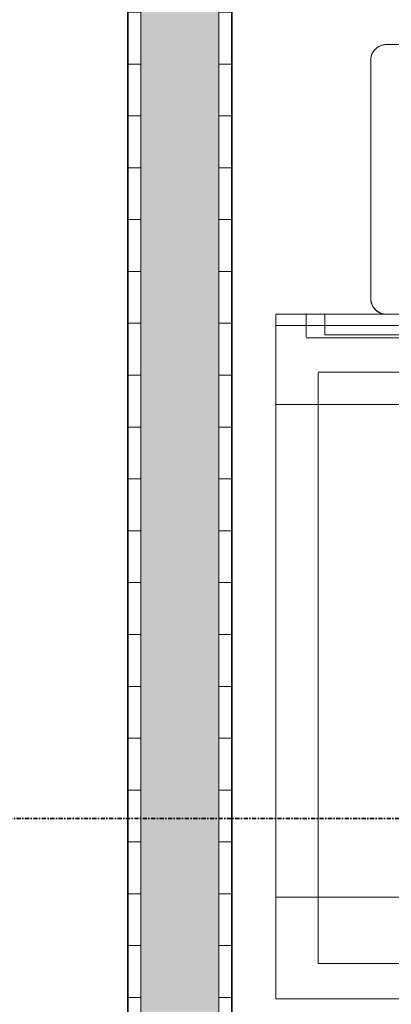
# Model space of a CAD drawing. Header units: millimetres. Extents: x -80560 to 110805, y -11020 to 52719.
# Tile 69 of 184: x 51141 to 51498, y 24041 to 24990. Entities that reach past the tile are written whole.
import ezdxf

# ---------------------------------------------------------------- set-up
doc = ezdxf.new("R2010")
doc.units = ezdxf.units.MM
doc.linetypes.add('DASHDOT2', pattern=[8, 4, -2, 0, -2])
for name, color, linetype, lineweight in [('A-WALL', 113, 'Continuous', 35), ('A-WALL-PATT', 111, 'Continuous', 35), ('G-ANNO-SYMB', 111, 'Continuous', 9), ('I-FURN', 30, 'Continuous', 18), ('I-WALL', 2, 'Continuous', 18)]:
    doc.layers.add(name, color=color, linetype=linetype, lineweight=lineweight)
pattern_1 = [(180, (51344.82, 24347.5), (-6e-15, -50), [])]

# ---------------------------------------------------------------- blocks, each defined once
blk = doc.blocks.new('82_kopieerapparaat_Sharp - std-31613085-DO_01 eerste verdieping')
at = {"layer": 'I-FURN'}
for p, q in [((-330, 300), (-330, -200)), ((-330, 300), (-315, 300)), ((-330, -200), (-330, 300)), ((-330, -200), (-330, 300)), ((-330, 300), (-330, -200)), ((-330, 300), (-330, -200)), ((-330, -200), (-330, 300)), ((318.74, 300), (-329.49, 300)), ((318.74, 300), (-329.49, 300)), ((318.74, 300), (-329.49, 300)), ((318.74, 300), (-329.49, 300)), ((-329.49, 300), (318.74, 300)), ((-315, 300), (-261.51, 300)), ((-261.51, 300), (-247.02, 300)), ((-247.02, 300), (-231.88, 300)), ((-231.88, 300), (243.12, 300)), ((-231.88, 165), (-231.88, 300)), ((243.12, 300), (260.21, 300)), ((243.12, -200), (243.12, 300)), ((260.21, 300), (273.8, 300)), ((273.8, 300), (304.25, 300)), ((304.25, 300), (319.25, 300)), ((319.25, -200), (319.25, 300)), ((319.25, -200), (319.25, 300)), ((330, 300), (319.25, 300)), ((330, 300), (319.25, 300)), ((330, 300), (319.25, 300)), ((319.25, 300), (330, 300)), ((330, -348.64), (330, 300)), ((330, 300), (330, -334.15)), ((330, -300), (330, 300)), ((330, 300), (330, 270.72)), ((307.33, 270.72), (307.33, -200)), ((307.33, 240.72), (307.33, 270.72)), ((308.13, 270.72), (311.54, 270.72)), ((311.75, 270.72), (314.67, 270.72)), ((314.85, 270.72), (317.1, 270.72)), ((317.24, 270.72), (318.65, 270.72)), ((319.22, 270.72), (330, 270.72)), ((330, -269.28), (330, 270.72)), ((330, 270.72), (330, 253.1)), ((330, 269.7), (330, 253.01)), ((-257.94, 259.42), (-295.83, 259.42)), ((-295.83, 259.42), (-295.83, -200)), ((-295.83, -200), (-295.83, 259.42)), ((-295.83, 259.42), (-257.94, 259.42)), ((-254.3, 259.42), (-257.63, 259.42)), ((-257.63, 259.42), (-254.3, 259.42)), ((-251.16, 259.42), (-254.01, 259.42)), ((-254.01, 259.42), (-251.16, 259.42)), ((-248.71, 259.42), (-250.9, 259.42)), ((-250.9, 259.42), (-248.71, 259.42)), ((-247.14, 259.42), (-248.52, 259.42)), ((-248.52, 259.42), (-247.14, 259.42)), ((261.84, 259.42), (-247.02, 259.42)), ((-247.02, 259.42), (261.84, 259.42)), ((264.17, 259.42), (261.98, 259.42)), ((261.98, 259.42), (264.17, 259.42)), ((267, 259.42), (264.36, 259.42)), ((264.36, 259.42), (267, 259.42)), ((270.17, 259.42), (267.23, 259.42)), ((267.23, 259.42), (270.17, 259.42)), ((273.53, 259.42), (270.43, 259.42)), ((270.43, 259.42), (273.53, 259.42)), ((274.17, -200), (274.17, 259.42)), ((274.17, 259.42), (274.17, -200)), ((310, 253.01), (310, 252.33)), ((310, -200), (310, 253.01)), ((311.41, 253.01), (310, 253.01)), ((310, 252.33), (310, 233.01)), ((314.56, 253.01), (311.75, 253.01)), ((317.01, 253.01), (314.85, 253.01)), ((318.6, 253.01), (317.24, 253.01)), ((330, 253.01), (319.2, 253.01)), ((330, 253.1), (330, 240.72)), ((330, 253.01), (330, -250.99)), ((330, 233.01), (330, 253.01)), ((330, 253.01), (330, 193.6)), ((307.33, -200), (307.33, 240.72)), ((330, 240.72), (330, -239.28)), ((310, 233.01), (310, -200)), ((330, -230.99), (330, 233.01)), ((575, 208.6), (345, 208.6)), ((345, 208.6), (575, 208.6)), ((575, 208.6), (345, 208.6)), ((345, 208.6), (575, 208.6)), ((330, 193.6), (330, -156.4)), ((330, -156.4), (330, 193.6)), ((330, 193.6), (330, -156.4)), ((330, -156.4), (330, 193.6)), ((330, 193.6), (330, -156.4)), ((590, -156.4), (590, 193.6)), ((590, 193.6), (590, -156.4)), ((590, -156.4), (590, 193.6)), ((590, 193.6), (590, -156.4))]:
    blk.add_line(p, q, dxfattribs=at)
for centre, start, end in [((345, 193.6), 90, 180), ((345, 193.6), 135, 165), ((345, 193.6), 135, 165), ((345, 193.6), 150, 165), ((345, 193.6), 135, 150), ((345, 193.6), 120, 135), ((345, 193.6), 120, 135), ((345, 193.6), 120, 135), ((345, 193.6), 90, 120), ((345, 193.6), 90, 120), ((345, 193.6), 90, 120), ((575, 193.6), 0, 90), ((575, 193.6), 75, 90), ((575, 193.6), 75, 90), ((575, 193.6), 75, 90), ((575, 193.6), 45, 75), ((575, 193.6), 45, 75), ((575, 193.6), 60, 75), ((575, 193.6), 45, 60), ((575, 193.6), 30, 45), ((575, 193.6), 30, 45), ((575, 193.6), 30, 45), ((575, 193.6), 0, 30), ((575, 193.6), 0, 30), ((575, 193.6), 0, 30), ((345, 193.6), 165, 180), ((345, 193.6), 165, 180), ((345, 193.6), 165, 180)]:
    blk.add_arc(centre, 15, start, end, dxfattribs=at)

msp = doc.modelspace()

# ---------------------------------------------------------------- hatches: boundary and pattern name
at = {"layer": 'A-WALL-PATT', "lineweight": 18}
h = msp.add_hatch(dxfattribs=at)
h.set_pattern_fill('FP_126', color=256, angle=90, style=0, pattern_type=2)
h.set_pattern_definition(pattern_1)
h.paths.add_polyline_path([(51257.32, 22350), (51257.32, 22362.5), (51244.82, 22362.5), (51244.82, 22350)], flags=0)
h.paths.add_polyline_path([(51244.82, 22437.5), (51257.32, 22437.5), (51257.32, 22762.5), (51244.82, 22762.5), (51244.82, 22450)], flags=0)
h.paths.add_polyline_path([(51244.82, 22837.5), (51257.32, 22837.5), (51257.32, 26345), (51244.82, 26345), (51244.82, 22850)], flags=0)
at = {"layer": 'A-WALL-PATT', "lineweight": 5}
msp.add_hatch(color=256, dxfattribs=at).paths.add_polyline_path([(51332.32, 22350), (51332.32, 26345), (51257.32, 26345), (51257.32, 22350), (51280.06, 22350)], flags=0)
at = {"layer": 'A-WALL-PATT', "lineweight": 18}
h = msp.add_hatch(dxfattribs=at)
h.set_pattern_fill('FP_126', color=256, angle=90, style=0, pattern_type=2)
h.set_pattern_definition(pattern_1)
h.paths.add_polyline_path([(51332.32, 22350), (51344.82, 22350), (51344.82, 26345), (51332.32, 26345), (51332.32, 22919.61)], flags=0)

# ---------------------------------------------------------------- linework, layer by layer
at = {"layer": 'A-WALL', "lineweight": 18}
for p, q in [((51257.32, 22837.5), (51257.32, 26345)), ((51332.32, 22350), (51332.32, 26345))]:
    msp.add_line(p, q, dxfattribs=at)
at = {"layer": 'G-ANNO-SYMB', "linetype": 'DASHDOT2', "lineweight": 35}
msp.add_line((36144.58, 24220.14), (104099.54, 24220.14), dxfattribs=at)
at = {"layer": 'I-WALL', "lineweight": 35}
for p, q in [((51244.82, 26345), (51244.82, 22850)), ((51344.82, 22350), (51344.82, 26345))]:
    msp.add_line(p, q, dxfattribs=at)

# ---------------------------------------------------------------- block references
at = {"layer": 'I-FURN', "rotation": 89.9999999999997}
msp.add_blockref('82_kopieerapparaat_Sharp - std-31613085-DO_01 eerste verdieping', (51687.32, 24376.27), dxfattribs=at)

doc.saveas('drawing.dxf')
